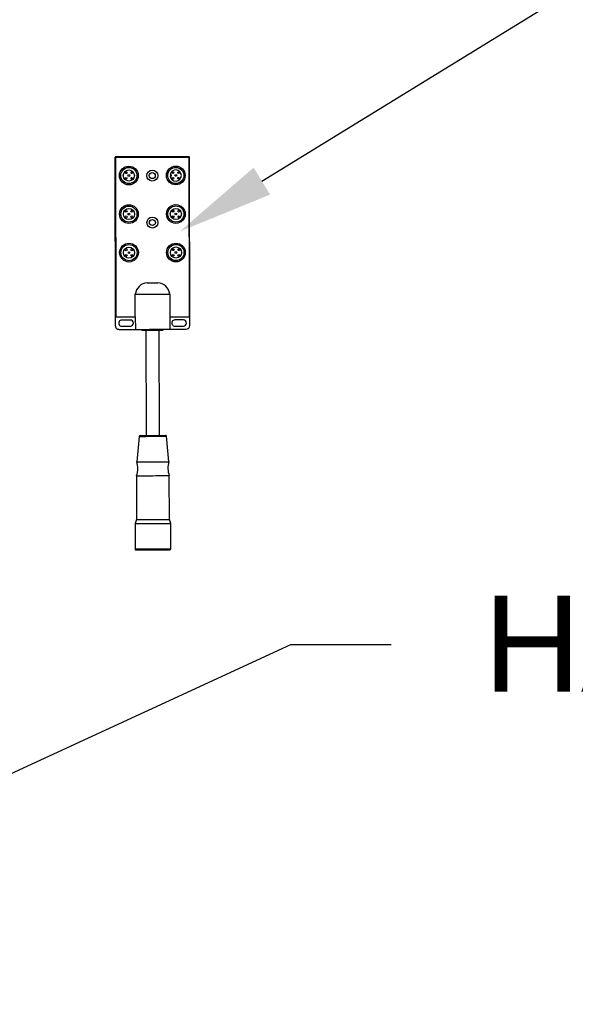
# Model space of a CAD drawing. Header units: inches. Extents: x 170 to 312, y 215 to 248.
# Tile 157 of 256: x 231.149 to 231.69, y 243.341 to 244.3. Entities that reach past the tile are written whole.
import ezdxf
from ezdxf import colors
from ezdxf.entities.mleader import LeaderData, LeaderLine
from ezdxf.math import Vec2, Vec3

# ---------------------------------------------------------------- set-up
doc = ezdxf.new("R2010")
doc.units = ezdxf.units.IN
doc.header["$LTSCALE"] = 0.25
doc.header["$MEASUREMENT"] = 0
doc.layers.add('ANNOTATIONS', color=1, linetype='Continuous')
doc.layers.add('MOTOR RH', color=7, linetype='Continuous')
doc.styles.add('ARIAL', font='arial.ttf', dxfattribs={"height": 0.09375})

msp = doc.modelspace()

# ---------------------------------------------------------------- linework, layer by layer
at = {"layer": 'MOTOR RH'}
for p, q in [((231.31345, 244.1661), (231.24181, 244.16596)), ((231.2413, 244.16545), (231.2416, 244.00183)), ((231.24181, 244.16494), (231.2421, 244.01074)), ((231.31294, 244.16558), (231.24232, 244.16545)), ((231.31374, 244.01087), (231.31345, 244.16507)), ((231.31427, 244.00197), (231.31396, 244.16558)), ((231.29592, 244.14737), (231.29513, 244.14736)), ((231.29515, 244.14873), (231.29592, 244.14873)), ((231.29592, 244.14873), (231.29592, 244.14737)), ((231.27274, 244.04355), (231.28298, 244.04356)), ((231.26112, 244.01026), (231.26108, 244.03227)), ((231.29468, 244.03233), (231.29472, 244.01032)), ((231.24261, 244.01023), (231.26112, 244.01026)), ((231.25626, 244.00718), (231.2479, 244.00717)), ((231.26112, 244.01026), (231.26114, 243.99815)), ((231.29472, 244.01032), (231.31323, 244.01036)), ((231.29472, 244.01032), (231.29474, 243.99821)), ((231.30795, 244.00728), (231.29959, 244.00726)), ((231.24533, 243.99812), (231.26114, 243.99815)), ((231.24792, 244.0012), (231.25627, 244.00121)), ((231.26754, 243.99816), (231.26754, 243.99726)), ((231.27146, 243.99727), (231.27165, 243.89492)), ((231.28462, 243.89495), (231.28443, 243.99729)), ((231.28835, 243.9973), (231.28835, 243.9982)), ((231.29474, 243.99821), (231.31056, 243.99824)), ((231.2996, 244.00129), (231.30796, 244.00131)), ((231.26483, 243.89398), (231.26254, 243.86918)), ((231.29382, 243.86924), (231.29144, 243.89403)), ((231.26221, 243.85567), (231.26229, 243.81303)), ((231.29428, 243.81309), (231.29421, 243.85573)), ((231.26229, 243.81303), (231.26089, 243.80907)), ((231.29569, 243.80913), (231.29428, 243.81309)), ((231.26089, 243.80907), (231.26094, 243.78437)), ((231.29574, 243.78443), (231.29569, 243.80913))]:
    msp.add_line(p, q, dxfattribs=at)
at = {"layer": 'MOTOR RH', "flags": 128}
for points in [[(231.26108, 244.03227), (231.26133, 244.03227), (231.26209, 244.03227), (231.26333, 244.03227), (231.26501, 244.03227), (231.26708, 244.03228), (231.26948, 244.03228), (231.27213, 244.03229), (231.27496, 244.03229), (231.27788, 244.0323), (231.2808, 244.0323), (231.28363, 244.03231), (231.28628, 244.03231), (231.28868, 244.03232), (231.29075, 244.03232), (231.29243, 244.03232), (231.29367, 244.03233), (231.29443, 244.03233), (231.29468, 244.03233)], [(231.26114, 243.99815), (231.2614, 243.99815), (231.26215, 243.99815), (231.26339, 243.99816), (231.26507, 243.99816), (231.26714, 243.99816), (231.26954, 243.99817), (231.2722, 243.99817), (231.27502, 243.99818), (231.27794, 243.99818), (231.28086, 243.99819), (231.28369, 243.99819), (231.28634, 243.9982), (231.28874, 243.9982), (231.29081, 243.99821), (231.29249, 243.99821), (231.29373, 243.99821), (231.29449, 243.99821), (231.29474, 243.99821)], [(231.26754, 243.99726), (231.26755, 243.99726), (231.26792, 243.99726), (231.26875, 243.99726), (231.27001, 243.99726), (231.27165, 243.99727), (231.27358, 243.99727), (231.27571, 243.99727), (231.27794, 243.99728)], [(231.27794, 243.99728), (231.28018, 243.99728), (231.28231, 243.99729), (231.28424, 243.99729), (231.28587, 243.99729), (231.28714, 243.9973), (231.28797, 243.9973), (231.28833, 243.9973), (231.28835, 243.9973)], [(231.26483, 243.89398), (231.26485, 243.89398), (231.26521, 243.89398), (231.26603, 243.89398), (231.2673, 243.89399), (231.26895, 243.89399), (231.27094, 243.89399), (231.27319, 243.894), (231.27562, 243.894), (231.27814, 243.89401)], [(231.26585, 243.89491), (231.26608, 243.89491), (231.26678, 243.89491), (231.26792, 243.89491), (231.26945, 243.89492), (231.27131, 243.89492), (231.27343, 243.89492), (231.27574, 243.89493), (231.27813, 243.89493)], [(231.27813, 243.89493), (231.28053, 243.89494), (231.28284, 243.89494), (231.28496, 243.89495), (231.28682, 243.89495), (231.28835, 243.89495), (231.28948, 243.89495), (231.29018, 243.89496), (231.29042, 243.89496)], [(231.27814, 243.89401), (231.28065, 243.89401), (231.28308, 243.89401), (231.28533, 243.89402), (231.28732, 243.89402), (231.28897, 243.89403), (231.29024, 243.89403), (231.29107, 243.89403), (231.29143, 243.89403), (231.29144, 243.89403)], [(231.26254, 243.86918), (231.26278, 243.86918), (231.26349, 243.86918), (231.26464, 243.86919), (231.2662, 243.86919), (231.26813, 243.86919), (231.27036, 243.8692), (231.27283, 243.8692), (231.27547, 243.86921), (231.27818, 243.86921)], [(231.27818, 243.86921), (231.2809, 243.86922), (231.28353, 243.86922), (231.286, 243.86923), (231.28823, 243.86923), (231.29016, 243.86923), (231.29172, 243.86924), (231.29288, 243.86924), (231.29358, 243.86924), (231.29382, 243.86924)], [(231.26221, 243.85567), (231.26245, 243.85568), (231.26317, 243.85568), (231.26435, 243.85568), (231.26595, 243.85568), (231.26792, 243.85569), (231.27021, 243.85569), (231.27273, 243.85569), (231.27543, 243.8557), (231.27821, 243.8557)], [(231.27821, 243.8557), (231.28098, 243.85571), (231.28368, 243.85571), (231.28621, 243.85572), (231.28849, 243.85572), (231.29046, 243.85573), (231.29206, 243.85573), (231.29324, 243.85573), (231.29396, 243.85573), (231.29421, 243.85573)], [(231.26229, 243.81303), (231.26253, 243.81303), (231.26325, 243.81303), (231.26443, 243.81303), (231.26603, 243.81304), (231.268, 243.81304), (231.27029, 243.81305), (231.27281, 243.81305), (231.27551, 243.81306), (231.28106, 243.81307)], [(231.28106, 243.81307), (231.28376, 243.81307), (231.28629, 243.81308), (231.28857, 243.81308), (231.29054, 243.81308), (231.29214, 243.81309), (231.29332, 243.81309), (231.29404, 243.81309), (231.29428, 243.81309)], [(231.26089, 243.80907), (231.26095, 243.80907), (231.26143, 243.80907), (231.26236, 243.80907), (231.26373, 243.80907), (231.26549, 243.80908), (231.26761, 243.80908), (231.27001, 243.80908), (231.27264, 243.80909), (231.27543, 243.80909), (231.27829, 243.8091)], [(231.27829, 243.8091), (231.28116, 243.8091), (231.28394, 243.80911), (231.28657, 243.80912), (231.28898, 243.80912), (231.29109, 243.80912), (231.29286, 243.80913), (231.29423, 243.80913), (231.29516, 243.80913), (231.29563, 243.80913), (231.29569, 243.80913)], [(231.26094, 243.78437), (231.261, 243.78437), (231.26147, 243.78437), (231.26241, 243.78437), (231.26377, 243.78437), (231.26554, 243.78438), (231.26765, 243.78438), (231.27006, 243.78438), (231.27269, 243.78439), (231.27547, 243.7844), (231.27834, 243.7844)], [(231.26197, 243.78335), (231.26198, 243.78335), (231.26233, 243.78335), (231.26315, 243.78335), (231.2644, 243.78335), (231.26605, 243.78335), (231.26805, 243.78336), (231.27035, 243.78336), (231.27289, 243.78337), (231.27557, 243.78337), (231.28111, 243.78338)], [(231.27834, 243.7844), (231.2812, 243.78441), (231.28399, 243.78441), (231.28662, 243.78442), (231.28903, 243.78442), (231.29114, 243.78442), (231.2929, 243.78443), (231.29427, 243.78443), (231.2952, 243.78443), (231.29568, 243.78443), (231.29574, 243.78443)], [(231.28111, 243.78338), (231.2838, 243.78339), (231.28633, 243.78339), (231.28863, 243.7834), (231.29063, 243.7834), (231.29228, 243.7834), (231.29353, 243.78341), (231.29435, 243.78341), (231.2947, 243.78341), (231.29472, 243.78341)]]:
    msp.add_lwpolyline(points, dxfattribs=at)
at = {"layer": 'MOTOR RH'}
for centre, radius in [((231.25481, 244.14791), 0.00913), ((231.30052, 244.14799), 0.00913), ((231.25481, 244.14791), 0.00785), ((231.25481, 244.14791), 0.00542), ((231.25209, 244.15061), 0.000853), ((231.25481, 244.14791), 0.000853), ((231.25751, 244.15062), 0.000853), ((231.27767, 244.14786), 0.00536), ((231.27767, 244.14786), 0.00292), ((231.30052, 244.14799), 0.00785), ((231.2978, 244.1507), 0.000853), ((231.30052, 244.14799), 0.000853), ((231.30323, 244.15071), 0.000853), ((231.2521, 244.14519), 0.000853), ((231.25752, 244.1452), 0.000853), ((231.29781, 244.14527), 0.000853), ((231.30324, 244.14528), 0.000853), ((231.25488, 244.11038), 0.00913), ((231.25488, 244.11038), 0.00785), ((231.30059, 244.11046), 0.00913), ((231.30059, 244.11046), 0.00785), ((231.25488, 244.11038), 0.00542), ((231.25216, 244.11309), 0.000853), ((231.25217, 244.10766), 0.000853), ((231.25488, 244.11038), 0.000853), ((231.25758, 244.1131), 0.000853), ((231.25759, 244.10767), 0.000853), ((231.30059, 244.11046), 0.00542), ((231.29787, 244.11317), 0.000853), ((231.29788, 244.10775), 0.000853), ((231.30059, 244.11046), 0.000853), ((231.3033, 244.11318), 0.000853), ((231.30331, 244.10776), 0.000853), ((231.27775, 244.10215), 0.00536), ((231.27775, 244.10215), 0.00292), ((231.25495, 244.07285), 0.00913), ((231.25495, 244.07285), 0.00785), ((231.30066, 244.07294), 0.00913), ((231.30066, 244.07294), 0.00785), ((231.25495, 244.07285), 0.00542), ((231.25223, 244.07556), 0.000853), ((231.25224, 244.07013), 0.000853), ((231.25495, 244.07285), 0.000853), ((231.25765, 244.07557), 0.000853), ((231.25766, 244.07014), 0.000853), ((231.30066, 244.07294), 0.00542), ((231.29794, 244.07564), 0.000853), ((231.29795, 244.07022), 0.000853), ((231.30066, 244.07294), 0.000853), ((231.30337, 244.07565), 0.000853), ((231.30338, 244.07023), 0.000853)]:
    msp.add_circle(centre, radius, dxfattribs=at)
for centre, radius, start, end in [((231.24181, 244.16545), 0.000512, 90.10619, 180.10619), ((231.31345, 244.16558), 0.000512, 0.10619, 90.10619), ((231.24232, 244.16494), 0.000512, 90.10619, 180.10619), ((231.31294, 244.16507), 0.000512, 0.10619, 90.10619), ((231.30052, 244.14799), 0.00542, 186.62602, 172.17259), ((231.27379, 244.0308), 0.01279, 94.68447, 173.3982), ((231.28196, 244.0308), 0.01281, 6.87071, 85.47138), ((231.24261, 244.01074), 0.000512, 180.10619, 270.10619), ((231.24791, 244.00418), 0.00299, 90.10619, 270.10619), ((231.25627, 244.0042), 0.00299, 270.10619, 90.10619), ((231.29959, 244.00428), 0.00299, 90.10619, 270.10619), ((231.30795, 244.00429), 0.00299, 270.10619, 90.10619), ((231.31323, 244.01087), 0.000512, 270.10619, 0.10619), ((231.24532, 244.00184), 0.00372, 180.10619, 270.10619), ((231.31055, 244.00196), 0.00372, 270.10619, 0.10619), ((231.26585, 243.89389), 0.00102, 90.10619, 174.72948), ((231.29042, 243.89393), 0.00102, 5.48289, 90.10619), ((231.24315, 243.86291), 0.02038, 339.22258, 17.93077), ((231.31324, 243.86304), 0.02038, 162.2816, 200.9898), ((231.26196, 243.78437), 0.00102, 180.10619, 270.10619), ((231.29471, 243.78443), 0.00102, 270.10619, 0.10619)]:
    msp.add_arc(centre, radius, start, end, dxfattribs=at)

# ---------------------------------------------------------------- leaders
at = {"layer": 'ANNOTATIONS'}
ml = msp.add_multileader_mtext('Standard', dxfattribs=at)
ml.set_content('JUNCTION BOX', color=256, style='ARIAL')
ml.set_leader_properties()
ml.build(insert=Vec2(0, 0))
ml.multileader.update_dxf_attribs({"dogleg_length": 0.36, "arrow_head_size": 0.09375})
ctx = ml.context
ctx.base_point, ctx.char_height, ctx.arrow_head_size, ctx.landing_gap_size, ctx.plane_origin = Vec3(231.76667, 244.31708), 0.09375, 0.09375, 0.09, Vec3(230.98164, 243.88385)
notes = []
notes.append((ctx, [(0, (1, 1, 0), (231.66872, 244.31708), (1, 0), 0.09796, [(0, [(231.30446, 244.09345)], 0, [])])]))
ctx.mtext.insert, ctx.mtext.flow_direction = Vec3(231.85667, 244.36476), 5
ml = msp.add_multileader_mtext('Standard', dxfattribs=at)
ml.set_content('HAND CHAIN', color=256, style='ARIAL')
ml.set_leader_properties()
ml.build(insert=Vec2(0, 0))
ml.multileader.update_dxf_attribs({"dogleg_length": 0.36, "arrow_head_size": 0.09375})
ctx = ml.context
ctx.base_point, ctx.char_height, ctx.arrow_head_size, ctx.landing_gap_size, ctx.plane_origin = Vec3(231.5104, 243.69133), 0.09375, 0.09375, 0.09, Vec3(230.72536, 243.2581)
notes.append((ctx, [(0, (1, 1, 0), (231.41244, 243.69133), (1, 0), 0.09796, [(0, [(230.65259, 243.34103)], 0, [])])]))
ctx.mtext.insert, ctx.mtext.flow_direction = Vec3(231.6004, 243.73901), 5
for ctx, leaders in notes:
    for number, flags, end, landing, length, lines in leaders:
        leader = LeaderData()
        leader.index, (leader.has_last_leader_line, leader.has_dogleg_vector, leader.attachment_direction) = number, flags
        leader.last_leader_point, leader.dogleg_vector, leader.dogleg_length = Vec3(end), Vec3(landing), length
        for number, points, colour, breaks in lines:
            line = LeaderLine()
            line.index, line.vertices, line.color, line.breaks = number, Vec3.list(points), colors.encode_raw_color(colour), breaks
            leader.lines.append(line)
        ctx.leaders.append(leader)

doc.saveas('drawing.dxf')
